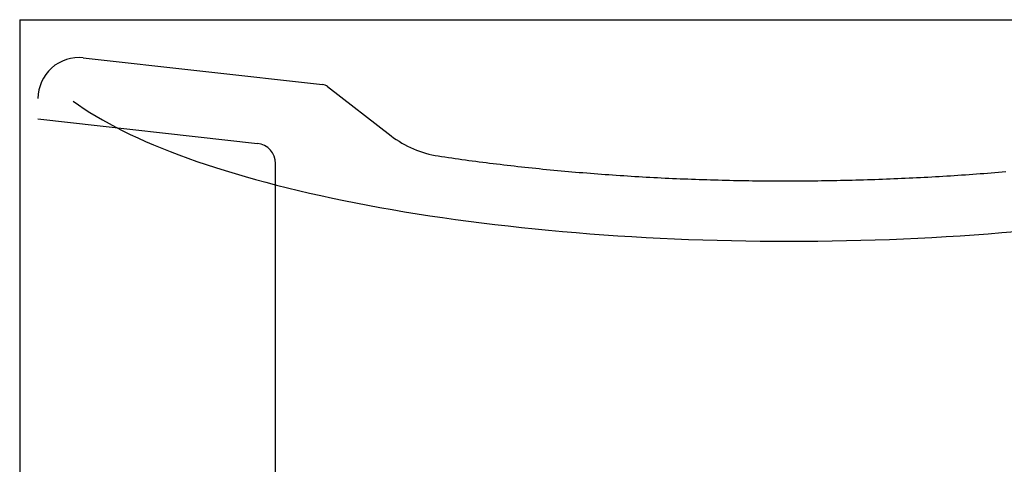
# Model space of a CAD drawing. Header units: millimetres. Extents: x -0.15 to 0.15, y 0 to 1.62.
# Tile 3 of 3: x -0.15 to 0.04, y 1.53 to 1.62. Entities that reach past the tile are written whole.
import ezdxf

# ---------------------------------------------------------------- set-up
doc = ezdxf.new("R2010")
doc.units = ezdxf.units.MM
doc.layers.add('BLOCKS', color=3, linetype='Continuous')

msp = doc.modelspace()

# ---------------------------------------------------------------- linework, layer by layer
at = {"layer": 'BLOCKS', "linetype": 'Continuous'}
for p, q in [((-0.1499999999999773, 1.62018279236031), (0.1499999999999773, 1.62018279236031)), ((-0.1499999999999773, 1.62018279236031), (-0.1499999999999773, 0)), ((-0.1375918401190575, 1.612735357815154), (-0.09095970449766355, 1.607541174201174)), ((-0.0899612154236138, 1.60713657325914), (-0.07759724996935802, 1.597559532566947)), ((-0.1464345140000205, 1.600833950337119), (-0.1036514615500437, 1.596068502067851)), ((-0.1001114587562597, 1.48362352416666), (-0.1001114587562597, 1.592112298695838))]:
    msp.add_line(p, q, dxfattribs=at)
for points in [[(-0.139601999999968, 1.604301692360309, 0), (-0.1385520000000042, 1.603555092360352, 0), (-0.1374540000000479, 1.602814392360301, 0), (-0.1363079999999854, 1.602079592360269, 0), (-0.1351130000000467, 1.601351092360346, 0), (-0.1338719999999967, 1.600629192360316, 0), (-0.1325839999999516, 1.599913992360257, 0), (-0.1312500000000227, 1.59920589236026, 0), (-0.1298699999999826, 1.598505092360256, 0), (-0.1284439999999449, 1.597811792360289, 0), (-0.1269730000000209, 1.597126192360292, 0), (-0.125458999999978, 1.596448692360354, 0), (-0.1239000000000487, 1.595779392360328, 0), (-0.1222980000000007, 1.595118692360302, 0), (-0.1206529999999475, 1.594466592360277, 0), (-0.1189669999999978, 1.593823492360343, 0), (-0.117238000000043, 1.593189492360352, 0), (-0.1154689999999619, 1.592564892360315, 0), (-0.1136589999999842, 1.591949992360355, 0), (-0.1118099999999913, 1.59134479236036, 0), (-0.1099209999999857, 1.590749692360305, 0), (-0.1079939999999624, 1.59016479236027, 0), (-0.1060300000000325, 1.589590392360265, 0), (-0.1040279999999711, 1.589026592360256, 0), (-0.1019900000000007, 1.588473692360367, 0), (-0.0999163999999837, 1.587931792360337, 0), (-0.09780790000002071, 1.587401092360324, 0), (-0.0956651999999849, 1.586881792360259, 0), (-0.09348899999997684, 1.586374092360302, 0), (-0.09128029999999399, 1.585878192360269, 0), (-0.08903959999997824, 1.585394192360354, 0), (-0.08676779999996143, 1.58492239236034, 0), (-0.08446570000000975, 1.584462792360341, 0), (-0.08213409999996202, 1.584015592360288, 0), (-0.07977370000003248, 1.583581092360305, 0), (-0.07738559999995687, 1.583159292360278, 0), (-0.07497030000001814, 1.582750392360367, 0), (-0.07252889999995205, 1.582354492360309, 0), (-0.07006220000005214, 1.581971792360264, 0), (-0.06757100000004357, 1.58160239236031, 0), (-0.06505609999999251, 1.581246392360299, 0), (-0.06251850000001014, 1.580903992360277, 0), (-0.05995910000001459, 1.580575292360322, 0), (-0.0573788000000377, 1.580260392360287, 0), (-0.05477840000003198, 1.579959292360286, 0), (-0.05215880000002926, 1.579672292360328, 0), (-0.04952109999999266, 1.579399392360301, 0), (-0.04686600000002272, 1.579140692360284, 0), (-0.04419459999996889, 1.578896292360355, 0), (-0.04150770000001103, 1.578666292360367, 0), (-0.03880630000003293, 1.57845069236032, 0), (-0.03609140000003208, 1.578249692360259, 0), (-0.03336379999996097, 1.578063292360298, 0), (-0.0306246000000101, 1.577891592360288, 0), (-0.02787469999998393, 1.577734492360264, 0), (-0.02511509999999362, 1.57759229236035, 0), (-0.02234669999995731, 1.577464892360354, 0), (-0.01957040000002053, 1.577352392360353, 0), (-0.01678739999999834, 1.57725479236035, 0), (-0.01399849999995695, 1.577172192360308, 0), (-0.01120460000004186, 1.577104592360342, 0), (-0.008406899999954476, 1.577051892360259, 0), (-0.005606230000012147, 1.577014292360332, 0), (-0.002803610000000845, 1.576991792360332, 0), (0, 1.576984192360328, 0), (0.002803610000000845, 1.576991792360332, 0), (0.005606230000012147, 1.577014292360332, 0), (0.008406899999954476, 1.577051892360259, 0), (0.01120460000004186, 1.577104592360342, 0), (0.01399849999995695, 1.577172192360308, 0), (0.01678739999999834, 1.57725479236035, 0), (0.01957040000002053, 1.577352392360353, 0), (0.02234669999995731, 1.577464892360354, 0), (0.02511509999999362, 1.57759229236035, 0), (0.02787469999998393, 1.577734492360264, 0), (0.0306246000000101, 1.577891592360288, 0), (0.03336379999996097, 1.578063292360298, 0), (0.03609140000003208, 1.578249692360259, 0), (0.03880630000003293, 1.57845069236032, 0), (0.04150770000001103, 1.578666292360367, 0), (0.04419459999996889, 1.578896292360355, 0)], [(-0.06839030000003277, 1.593615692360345, 0), (-0.06773469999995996, 1.593516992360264, 0), (-0.06707719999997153, 1.593419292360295, 0), (-0.06641790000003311, 1.593322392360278, 0), (-0.0657566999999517, 1.593226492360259, 0), (-0.065093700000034, 1.593131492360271, 0), (-0.06442879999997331, 1.593037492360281, 0), (-0.06376220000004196, 1.592944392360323, 0), (-0.06309369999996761, 1.592852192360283, 0), (-0.06242350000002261, 1.592760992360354, 0), (-0.06175159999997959, 1.592670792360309, 0), (-0.06107799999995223, 1.592581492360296, 0), (-0.06040270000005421, 1.592493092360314, 0), (-0.05972559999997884, 1.592405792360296, 0), (-0.0590469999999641, 1.592319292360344, 0), (-0.05836659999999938, 1.592233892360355, 0), (-0.0576846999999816, 1.592149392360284, 0), (-0.05700119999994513, 1.592065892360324, 0), (-0.056316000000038, 1.591983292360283, 0), (-0.05562940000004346, 1.591901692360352, 0), (-0.05494109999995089, 1.591821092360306, 0), (-0.05425139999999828, 1.591741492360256, 0), (-0.05356010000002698, 1.591662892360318, 0), (-0.05286739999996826, 1.591585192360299, 0), (-0.05217319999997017, 1.591508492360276, 0), (-0.05147759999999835, 1.591432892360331, 0), (-0.05078049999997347, 1.591358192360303, 0), (-0.0500821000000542, 1.591284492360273, 0), (-0.04938219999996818, 1.591211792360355, 0), (-0.04868099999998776, 1.59114009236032, 0), (-0.04797840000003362, 1.591069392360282, 0), (-0.0472744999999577, 1.590999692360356, 0), (-0.04656929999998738, 1.590930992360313, 0), (-0.04586289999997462, 1.590863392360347, 0), (-0.04515509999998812, 1.5907966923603, 0), (-0.04444609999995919, 1.590731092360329, 0), (-0.04373590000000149, 1.590666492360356, 0), (-0.04302440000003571, 1.590602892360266, 0), (-0.04231179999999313, 1.590540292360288, 0), (-0.04159800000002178, 1.590478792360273, 0), (-0.04088309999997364, 1.590418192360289, 0), (-0.04016699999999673, 1.590358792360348, 0), (-0.03944980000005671, 1.590300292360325, 0), (-0.03873160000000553, 1.590242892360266, 0), (-0.03801220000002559, 1.590186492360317, 0), (-0.03729180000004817, 1.590131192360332, 0), (-0.03657039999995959, 1.590076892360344, 0), (-0.03584790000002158, 1.590023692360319, 0), (-0.03512450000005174, 1.589971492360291, 0), (-0.03440009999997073, 1.589920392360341, 0), (-0.03367470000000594, 1.589870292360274, 0), (-0.03294840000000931, 1.589821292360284, 0), (-0.03222119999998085, 1.589773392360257, 0), (-0.03149310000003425, 1.589726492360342, 0), (-0.03076420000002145, 1.589680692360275, 0), (-0.03003430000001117, 1.58963589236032, 0), (-0.02930370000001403, 1.589592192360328, 0), (-0.02857219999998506, 1.589549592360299, 0), (-0.02783990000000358, 1.589508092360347, 0), (-0.02710679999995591, 1.589467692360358, 0), (-0.02637300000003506, 1.589428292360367, 0), (-0.02563850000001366, 1.589389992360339, 0), (-0.02490320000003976, 1.589352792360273, 0), (-0.02416719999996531, 1.589316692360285, 0), (-0.02343059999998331, 1.58928169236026, 0), (-0.02269330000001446, 1.589247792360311, 0), (-0.02195529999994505, 1.589214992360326, 0), (-0.02121680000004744, 1.589183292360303, 0), (-0.02047760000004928, 1.589152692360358, 0), (-0.01973780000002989, 1.589123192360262, 0), (-0.01899749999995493, 1.589094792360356, 0), (-0.01825670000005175, 1.5890674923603, 0), (-0.01751530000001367, 1.589041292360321, 0), (-0.01677349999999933, 1.58901629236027, 0), (-0.0160312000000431, 1.588992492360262, 0), (-0.01528849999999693, 1.588969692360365, 0), (-0.01454539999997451, 1.588948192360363, 0), (-0.01380189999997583, 1.588927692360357, 0), (-0.01305809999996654, 1.588908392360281, 0), (-0.012313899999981, 1.588890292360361, 0), (-0.01156939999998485, 1.588873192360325, 0), (-0.01082459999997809, 1.588857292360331, 0), (-0.01007949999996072, 1.588842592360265, 0), (-0.00933415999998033, 1.588828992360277, 0), (-0.008588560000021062, 1.588816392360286, 0), (-0.007842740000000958, 1.588805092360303, 0), (-0.007096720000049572, 1.588794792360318, 0), (-0.006350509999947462, 1.588785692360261, 0), (-0.005604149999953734, 1.588777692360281, 0), (-0.004857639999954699, 1.588770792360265, 0), (-0.004111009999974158, 1.588764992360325, 0), (-0.003364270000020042, 1.588760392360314, 0), (-0.002617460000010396, 1.5887567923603, 0), (-0.001870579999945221, 1.588754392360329, 0), (-0.001123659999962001, 1.588753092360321, 0), (-0.0003767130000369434, 1.588752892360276, 0), (0.0003702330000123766, 1.588753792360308, 0), (0.001117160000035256, 1.588755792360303, 0), (0.001864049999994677, 1.588758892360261, 0), (0.002610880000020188, 1.588763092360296, 0), (0.00335763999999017, 1.588768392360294, 0), (0.004104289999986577, 1.588774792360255, 0), (0.00485083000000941, 1.588782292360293, 0), (0.00559723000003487, 1.588790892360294, 0), (0.006343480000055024, 1.588800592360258, 0), (0.007089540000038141, 1.588811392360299, 0), (0.007835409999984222, 1.588823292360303, 0), (0.008581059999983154, 1.588836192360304, 0), (0.009326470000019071, 1.588850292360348, 0), (0.01007159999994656, 1.588865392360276, 0), (0.01081650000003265, 1.588881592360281, 0), (0.01156109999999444, 1.588898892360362, 0), (0.01230529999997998, 1.588917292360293, 0), (0.01304930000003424, 1.588936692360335, 0), (0.01379280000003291, 1.58895719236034, 0), (0.01453600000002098, 1.588978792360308, 0), (0.01527880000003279, 1.589001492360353, 0), (0.01602119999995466, 1.589025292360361, 0), (0.01676310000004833, 1.589050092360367, 0), (0.01750460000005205, 1.589075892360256, 0), (0.01824550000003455, 1.589102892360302, 0), (0.0189860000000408, 1.589130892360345, 0), (0.01972599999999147, 1.589159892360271, 0), (0.02046550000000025, 1.589190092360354, 0), (0.02120430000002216, 1.589221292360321, 0), (0.02194259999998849, 1.589253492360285, 0), (0.02268030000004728, 1.589286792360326, 0), (0.02341739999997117, 1.589321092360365, 0), (0.02415389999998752, 1.589356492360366, 0), (0.024889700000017, 1.589392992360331, 0), (0.02562479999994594, 1.589430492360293, 0), (0.02635920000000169, 1.589468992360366, 0), (0.0270928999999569, 1.589508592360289, 0), (0.0278257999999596, 1.589549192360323, 0), (0.02855799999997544, 1.58959089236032, 0), (0.02928940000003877, 1.589633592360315, 0), (0.03002010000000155, 1.589677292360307, 0), (0.03074990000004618, 1.589722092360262, 0), (0.03147879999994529, 1.589767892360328, 0), (0.03220690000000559, 1.589814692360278, 0), (0.03293410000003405, 1.589862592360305, 0), (0.03366049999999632, 1.589911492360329, 0), (0.03438589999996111, 1.589961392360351, 0), (0.03511030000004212, 1.590012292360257, 0), (0.03583389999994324, 1.590064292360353, 0), (0.03655639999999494, 1.590117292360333, 0), (0.03727790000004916, 1.59017129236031, 0), (0.03799839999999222, 1.590226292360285, 0), (0.03871790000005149, 1.590282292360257, 0), (0.03943630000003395, 1.590339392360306, 0), (0.04015370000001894, 1.590397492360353, 0), (0.04086989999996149, 1.590456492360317, 0), (0.04158500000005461, 1.590516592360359, 0), (0.04229899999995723, 1.590577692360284, 0)]]:
    msp.add_polyline3d(points, dxfattribs=at)
for centre, radius, start, end in [((-0.138473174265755, 1.604822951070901), 0.007961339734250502, 83.64423073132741, 180), ((-0.09118003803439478, 1.60556307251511), 0.0019903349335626, 52.23888864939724, 83.64423073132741), ((-0.0654090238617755, 1.613294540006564), 0.0199033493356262, 232.238888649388, 261.3854982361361), ((-0.1040921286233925, 1.592112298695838), 0.0039806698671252, 0, 83.64423073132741)]:
    msp.add_arc(centre, radius, start, end, dxfattribs=at)

doc.saveas('drawing.dxf')
